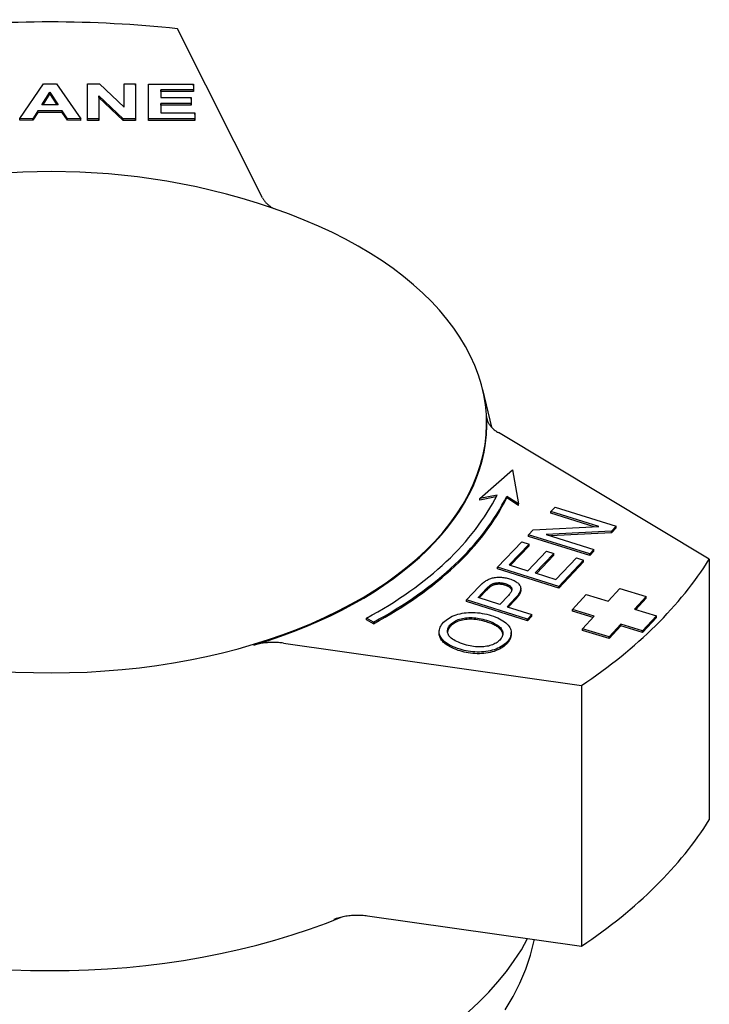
# Model space of a CAD drawing. Header units: millimetres. Extents: x 93 to 376, y -75 to 291.
# Tile 19 of 19: x 341 to 376, y 144 to 194. Entities that reach past the tile are written whole.
import ezdxf

# ---------------------------------------------------------------- set-up
doc = ezdxf.new("R2010")
doc.units = ezdxf.units.MM
doc.layers.add('Detail', color=2, linetype='Continuous')

msp = doc.modelspace()

# ---------------------------------------------------------------- linework, layer by layer
at = {"layer": 'Detail'}
for p, q in [((353.67, 184.946), (349.392, 193.45)), ((341.469, 188.93), (342.66, 190.678)), ((342.66, 190.678), (343.316, 190.678)), ((343.316, 190.678), (344.529, 188.927)), ((344.863, 188.927), (344.869, 190.676)), ((344.869, 190.676), (345.466, 190.676)), ((345.466, 190.676), (346.715, 189.501)), ((346.715, 189.501), (346.719, 190.674)), ((346.719, 190.674), (347.289, 190.674)), ((347.289, 190.674), (347.283, 188.924)), ((347.289, 190.592), (347.289, 190.674)), ((347.937, 188.924), (347.942, 190.673)), ((347.942, 190.673), (350.204, 190.671)), ((350.204, 190.671), (350.203, 190.375)), ((350.204, 190.589), (350.204, 190.671)), ((342.564, 189.622), (342.98, 190.27)), ((342.98, 190.188), (342.616, 189.622)), ((342.98, 190.27), (343.398, 189.621)), ((342.98, 190.188), (342.98, 190.27)), ((343.346, 189.622), (342.98, 190.188)), ((347.289, 190.592), (347.283, 188.842)), ((348.557, 190.376), (348.556, 189.988)), ((348.557, 190.295), (348.556, 189.988)), ((350.203, 190.375), (348.557, 190.376)), ((348.557, 190.295), (348.557, 190.376)), ((350.203, 190.293), (348.557, 190.295)), ((350.204, 190.589), (350.203, 190.293)), ((350.203, 190.293), (350.203, 190.375)), ((345.436, 190.074), (345.433, 188.926)), ((345.436, 189.992), (345.433, 188.844)), ((346.667, 188.925), (345.436, 190.074)), ((345.436, 189.992), (345.436, 190.074)), ((346.667, 188.843), (345.436, 189.992)), ((348.555, 189.692), (348.553, 189.219)), ((350.087, 189.691), (348.555, 189.692)), ((348.555, 189.611), (348.555, 189.692)), ((348.556, 189.988), (350.088, 189.987)), ((350.088, 189.987), (350.087, 189.691)), ((350.088, 189.905), (350.087, 189.609)), ((350.087, 189.609), (350.087, 189.691)), ((350.088, 189.905), (350.088, 189.987)), ((342.377, 189.326), (342.122, 188.929)), ((342.377, 189.245), (342.122, 188.847)), ((343.595, 189.325), (342.377, 189.326)), ((342.377, 189.245), (342.377, 189.326)), ((343.595, 189.243), (342.377, 189.245)), ((343.398, 189.621), (342.564, 189.622)), ((343.859, 188.928), (343.595, 189.325)), ((343.595, 189.243), (343.595, 189.325)), ((343.859, 188.846), (343.595, 189.243)), ((348.553, 189.219), (350.257, 189.217)), ((348.555, 189.611), (348.554, 189.219)), ((350.087, 189.609), (348.555, 189.611)), ((350.257, 189.217), (350.257, 188.921)), ((350.257, 189.136), (350.257, 189.217)), ((342.122, 188.929), (341.469, 188.93)), ((341.469, 188.848), (341.469, 188.93)), ((342.122, 188.847), (341.469, 188.848)), ((342.122, 188.847), (342.122, 188.929)), ((344.529, 188.927), (343.859, 188.928)), ((343.859, 188.846), (343.859, 188.928)), ((344.529, 188.845), (343.859, 188.846)), ((344.529, 188.845), (344.529, 188.927)), ((345.433, 188.926), (344.863, 188.927)), ((344.863, 188.845), (344.863, 188.927)), ((345.433, 188.844), (344.863, 188.845)), ((345.433, 188.844), (345.433, 188.926)), ((347.283, 188.924), (346.667, 188.925)), ((346.667, 188.843), (346.667, 188.925)), ((347.283, 188.842), (346.667, 188.843)), ((347.283, 188.842), (347.283, 188.924)), ((350.257, 188.921), (347.937, 188.924)), ((347.937, 188.842), (347.937, 188.924)), ((350.257, 188.84), (347.937, 188.842)), ((350.257, 189.136), (350.257, 188.84)), ((350.257, 188.84), (350.257, 188.921)), ((364.732, 175.316), (365.187, 173.411)), ((376.133, 166.779), (365.527, 173.143)), ((364.588, 169.832), (366.231, 171.271)), ((366.231, 171.271), (366.535, 169.56)), ((365.46, 170.005), (364.588, 169.832)), ((365.415, 169.914), (364.588, 169.75)), ((364.588, 169.75), (364.588, 169.832)), ((366.535, 169.56), (365.947, 169.937)), ((365.947, 169.855), (365.947, 169.937)), ((366.535, 169.478), (365.947, 169.855)), ((366.535, 169.478), (366.535, 169.56)), ((368.162, 169.173), (368.375, 169.395)), ((368.375, 169.395), (371.445, 168.431)), ((370.572, 168.416), (368.162, 169.173)), ((368.162, 169.091), (368.162, 169.173)), ((370.348, 168.404), (368.162, 169.091)), ((367.278, 168.247), (370.572, 168.416)), ((371.445, 168.431), (371.217, 168.192)), ((371.445, 168.349), (371.217, 168.11)), ((371.445, 168.349), (371.445, 168.431)), ((367.05, 168.008), (367.278, 168.247)), ((370.12, 167.043), (367.05, 168.008)), ((367.05, 167.926), (367.05, 168.008)), ((370.12, 166.962), (367.05, 167.926)), ((371.217, 168.192), (367.923, 168.023)), ((367.923, 168.023), (370.333, 167.266)), ((371.217, 168.11), (368.147, 167.953)), ((371.217, 168.11), (371.217, 168.192)), ((365.489, 166.373), (366.707, 167.648)), ((367.069, 167.534), (366.075, 166.493)), ((367.069, 167.452), (366.135, 166.474)), ((366.707, 167.648), (367.069, 167.534)), ((367.069, 167.452), (367.069, 167.534)), ((367.013, 166.198), (367.945, 167.174)), ((368.308, 167.06), (367.376, 166.084)), ((368.308, 166.978), (367.436, 166.065)), ((367.945, 167.174), (368.308, 167.06)), ((368.308, 166.978), (368.308, 167.06)), ((370.333, 167.266), (370.12, 167.043)), ((370.333, 167.184), (370.12, 166.962)), ((370.12, 166.962), (370.12, 167.043)), ((370.333, 167.184), (370.333, 167.266)), ((368.559, 165.409), (365.489, 166.373)), ((365.489, 166.291), (365.489, 166.373)), ((366.075, 166.493), (367.013, 166.198)), ((368.419, 165.756), (369.452, 166.838)), ((369.815, 166.724), (368.559, 165.409)), ((369.815, 166.642), (368.559, 165.327)), ((369.452, 166.838), (369.815, 166.724)), ((369.815, 166.642), (369.815, 166.724)), ((376.133, 166.779), (376.133, 153.673)), ((368.559, 165.327), (365.489, 166.291)), ((367.376, 166.084), (368.419, 165.756)), ((363.917, 164.726), (364.551, 165.391)), ((368.559, 165.327), (368.559, 165.409)), ((364.503, 164.846), (364.933, 165.297)), ((364.933, 165.215), (364.563, 164.827)), ((366.035, 164.956), (365.6, 164.501)), ((366.653, 165.223), (366.653, 165.305)), ((369.246, 164.246), (369.947, 165.007)), ((369.947, 165.007), (371.052, 164.671)), ((371.052, 164.671), (371.637, 165.305)), ((371.637, 165.305), (372.963, 164.902)), ((372.963, 164.902), (372.378, 164.269)), ((372.963, 164.82), (372.963, 164.902)), ((366.987, 163.762), (363.917, 164.726)), ((363.917, 164.645), (363.917, 164.726)), ((366.987, 163.68), (363.917, 164.645)), ((365.6, 164.501), (364.503, 164.846)), ((366.395, 164.84), (365.963, 164.387)), ((365.963, 164.387), (367.21, 163.996)), ((366.395, 164.758), (366.023, 164.369)), ((372.963, 164.82), (372.437, 164.251)), ((367.21, 163.996), (366.987, 163.762)), ((367.21, 163.914), (366.987, 163.68)), ((367.21, 163.914), (367.21, 163.996)), ((370.35, 163.911), (369.246, 164.246)), ((369.246, 164.164), (369.246, 164.246)), ((370.291, 163.847), (369.246, 164.164)), ((369.765, 163.277), (370.35, 163.911)), ((372.378, 164.269), (373.482, 163.933)), ((373.482, 163.933), (372.781, 163.173)), ((373.482, 163.851), (373.482, 163.933)), ((359.241, 163.607), (358.898, 163.816)), ((358.898, 163.734), (358.898, 163.816)), ((359.241, 163.525), (358.898, 163.734)), ((359.241, 163.525), (359.241, 163.607)), ((366.987, 163.68), (366.987, 163.762)), ((371.676, 163.508), (371.091, 162.874)), ((371.676, 163.426), (371.091, 162.793)), ((372.781, 163.173), (371.676, 163.508)), ((371.676, 163.426), (371.676, 163.508)), ((372.781, 163.091), (371.676, 163.426)), ((373.482, 163.851), (372.781, 163.091)), ((362.55, 163.051), (362.55, 163.133)), ((366.167, 163.01), (366.167, 163.092)), ((371.091, 162.874), (369.765, 163.277)), ((369.765, 163.195), (369.765, 163.277)), ((371.091, 162.793), (369.765, 163.195)), ((372.781, 163.091), (372.781, 163.173)), ((354.725, 162.556), (369.714, 160.428)), ((371.091, 162.793), (371.091, 162.874)), ((369.714, 160.428), (369.714, 147.321)), ((358.952, 148.849), (369.714, 147.321)), ((367.327, 147.596), (367.341, 147.658))]:
    msp.add_line(p, q, dxfattribs=at)
at = {"layer": 'Detail', "flags": 128}
for points in [[(355.018, 184.123), (354.214, 184.412), (353.421, 184.676), (352.639, 184.915), (351.865, 185.13), (351.1, 185.323), (350.344, 185.496), (348.851, 185.786), (347.381, 186.004), (345.929, 186.156), (344.487, 186.246), (343.052, 186.276), (341.616, 186.246), (340.175, 186.156), (338.722, 186.004), (337.253, 185.786), (335.76, 185.496), (335.003, 185.323), (334.238, 185.13), (333.465, 184.915), (332.682, 184.676), (331.889, 184.412), (331.085, 184.123)], [(353.67, 184.946), (353.683, 184.92), (353.697, 184.895), (353.712, 184.87), (353.728, 184.845), (353.745, 184.821), (353.763, 184.797), (353.782, 184.772), (353.802, 184.749), (353.822, 184.725), (353.843, 184.702), (353.866, 184.678), (353.889, 184.656), (353.913, 184.633), (353.938, 184.611), (353.963, 184.589), (353.99, 184.567), (354.017, 184.546), (354.045, 184.525), (354.074, 184.504), (354.104, 184.484), (354.134, 184.464), (354.165, 184.445), (354.197, 184.426), (354.23, 184.407)], [(364.934, 173.947), (364.937, 173.91), (364.942, 173.873), (364.949, 173.836), (364.958, 173.799), (364.969, 173.763), (364.982, 173.726), (364.997, 173.69), (365.014, 173.654), (365.033, 173.618), (365.054, 173.583), (365.076, 173.548), (365.101, 173.514), (365.127, 173.48), (365.155, 173.446), (365.185, 173.413), (365.216, 173.38), (365.25, 173.348), (365.285, 173.317), (365.321, 173.286), (365.359, 173.256), (365.399, 173.227), (365.44, 173.198), (365.483, 173.17), (365.527, 173.143)], [(364.838, 165.65), (364.879, 165.678), (364.921, 165.705), (364.963, 165.729), (365.007, 165.752), (365.051, 165.773), (365.096, 165.791), (365.142, 165.808), (365.188, 165.822), (365.236, 165.835), (365.286, 165.846), (365.337, 165.854), (365.39, 165.861), (365.445, 165.866), (365.501, 165.869), (365.559, 165.871), (365.619, 165.87), (365.679, 165.868), (365.739, 165.863), (365.799, 165.856), (365.858, 165.847), (365.916, 165.837), (365.975, 165.824), (366.033, 165.809), (366.09, 165.792)], [(364.551, 165.391), (364.565, 165.405), (364.579, 165.419), (364.593, 165.433), (364.606, 165.447), (364.619, 165.46), (364.632, 165.473), (364.645, 165.485), (364.658, 165.498), (364.67, 165.51), (364.683, 165.521), (364.695, 165.532), (364.707, 165.543), (364.719, 165.554), (364.731, 165.564), (364.742, 165.574), (364.753, 165.584), (364.765, 165.593), (364.776, 165.602), (364.786, 165.611), (364.797, 165.619), (364.808, 165.627), (364.818, 165.635), (364.828, 165.643), (364.838, 165.65)], [(364.933, 165.297), (364.946, 165.31), (364.958, 165.323), (364.97, 165.335), (364.982, 165.347), (364.993, 165.358), (365.005, 165.369), (365.016, 165.38), (365.027, 165.391), (365.037, 165.401), (365.048, 165.41), (365.058, 165.419), (365.068, 165.428), (365.078, 165.437), (365.087, 165.445), (365.096, 165.453), (365.105, 165.46), (365.114, 165.467), (365.123, 165.474), (365.131, 165.48), (365.139, 165.486), (365.147, 165.491), (365.154, 165.496), (365.162, 165.501), (365.169, 165.506)], [(365.169, 165.424), (365.162, 165.419), (365.154, 165.415), (365.147, 165.409), (365.139, 165.404), (365.131, 165.398), (365.123, 165.392), (365.114, 165.385), (365.105, 165.378), (365.096, 165.371), (365.087, 165.363), (365.078, 165.355), (365.068, 165.346), (365.058, 165.338), (365.048, 165.328), (365.037, 165.319), (365.027, 165.309), (365.016, 165.298), (365.005, 165.287), (364.993, 165.276), (364.982, 165.265), (364.97, 165.253), (364.958, 165.241), (364.946, 165.228), (364.933, 165.215)], [(365.169, 165.506), (365.191, 165.518), (365.214, 165.53), (365.237, 165.54), (365.262, 165.55), (365.287, 165.559), (365.314, 165.567), (365.341, 165.574), (365.369, 165.58), (365.398, 165.586), (365.427, 165.59), (365.458, 165.593), (365.489, 165.596), (365.521, 165.597), (365.553, 165.598), (365.585, 165.598), (365.617, 165.596), (365.649, 165.594), (365.681, 165.59), (365.713, 165.586), (365.745, 165.58), (365.777, 165.574), (365.809, 165.566), (365.841, 165.558), (365.873, 165.548)], [(365.873, 165.466), (365.841, 165.476), (365.809, 165.484), (365.777, 165.492), (365.745, 165.498), (365.713, 165.504), (365.681, 165.508), (365.649, 165.512), (365.617, 165.514), (365.585, 165.516), (365.553, 165.516), (365.521, 165.516), (365.489, 165.514), (365.458, 165.512), (365.427, 165.508), (365.398, 165.504), (365.369, 165.499), (365.341, 165.492), (365.314, 165.485), (365.287, 165.477), (365.262, 165.468), (365.237, 165.459), (365.214, 165.448), (365.191, 165.436), (365.169, 165.424)], [(365.873, 165.548), (365.916, 165.534), (365.956, 165.518), (365.993, 165.503), (366.027, 165.486), (366.058, 165.468), (366.087, 165.45), (366.112, 165.431), (366.134, 165.411), (366.154, 165.39), (366.171, 165.369), (366.184, 165.347), (366.195, 165.324), (366.203, 165.3), (366.206, 165.274), (366.206, 165.248), (366.202, 165.22), (366.194, 165.192), (366.183, 165.162), (366.168, 165.13), (366.149, 165.098), (366.126, 165.064), (366.099, 165.03), (366.069, 164.994), (366.035, 164.956)], [(366.202, 165.22), (366.198, 165.233), (366.194, 165.246), (366.188, 165.258), (366.181, 165.27), (366.174, 165.282), (366.166, 165.294), (366.157, 165.305), (366.147, 165.317), (366.136, 165.328), (366.124, 165.339), (366.112, 165.349), (366.098, 165.36), (366.084, 165.37), (366.069, 165.38), (366.053, 165.389), (366.037, 165.399), (366.019, 165.408), (366.001, 165.417), (365.982, 165.426), (365.961, 165.434), (365.94, 165.443), (365.919, 165.451), (365.896, 165.458), (365.873, 165.466)], [(366.09, 165.792), (366.154, 165.771), (366.213, 165.748), (366.27, 165.724), (366.322, 165.698), (366.371, 165.671), (366.417, 165.643), (366.459, 165.613), (366.498, 165.581), (366.532, 165.548), (366.564, 165.514), (366.592, 165.478), (366.616, 165.441), (366.635, 165.402), (366.647, 165.361), (366.653, 165.318), (366.651, 165.273), (366.643, 165.226), (366.628, 165.177), (366.606, 165.125), (366.578, 165.072), (366.542, 165.017), (366.5, 164.96), (366.451, 164.901), (366.395, 164.84)], [(366.653, 165.223), (366.653, 165.206), (366.651, 165.19), (366.649, 165.173), (366.646, 165.156), (366.642, 165.138), (366.637, 165.121), (366.631, 165.103), (366.624, 165.085), (366.617, 165.066), (366.608, 165.048), (366.599, 165.029), (366.588, 165.009), (366.577, 164.99), (366.565, 164.97), (366.552, 164.95), (366.538, 164.93), (366.523, 164.909), (366.508, 164.888), (366.491, 164.867), (366.474, 164.846), (366.455, 164.824), (366.436, 164.802), (366.416, 164.78), (366.395, 164.758)], [(362.774, 163.603), (362.835, 163.662), (362.901, 163.718), (362.971, 163.77), (363.047, 163.819), (363.127, 163.864), (363.212, 163.906), (363.303, 163.944), (363.398, 163.979), (363.497, 164.01), (363.598, 164.036), (363.701, 164.058), (363.806, 164.075), (363.914, 164.088), (364.023, 164.096), (364.135, 164.1), (364.249, 164.1), (364.364, 164.095), (364.48, 164.086), (364.595, 164.072), (364.71, 164.055), (364.825, 164.033), (364.94, 164.008), (365.056, 163.978), (365.171, 163.944)], [(365.171, 163.944), (365.284, 163.906), (365.391, 163.866), (365.492, 163.823), (365.586, 163.778), (365.675, 163.73), (365.757, 163.681), (365.832, 163.628), (365.902, 163.574), (365.964, 163.517), (366.018, 163.459), (366.064, 163.401), (366.101, 163.341), (366.13, 163.28), (366.151, 163.219), (366.163, 163.156), (366.167, 163.092), (366.164, 163.028), (366.153, 162.964), (366.136, 162.902), (366.113, 162.841), (366.082, 162.781), (366.045, 162.721), (366, 162.663), (365.949, 162.605)], [(363.598, 162.248), (363.474, 162.289), (363.358, 162.332), (363.25, 162.377), (363.15, 162.423), (363.057, 162.471), (362.972, 162.521), (362.895, 162.573), (362.826, 162.627), (362.764, 162.682), (362.71, 162.74), (362.664, 162.799), (362.626, 162.86), (362.595, 162.922), (362.573, 162.983), (362.558, 163.045), (362.551, 163.107), (362.551, 163.169), (362.56, 163.231), (362.576, 163.293), (362.6, 163.355), (362.632, 163.417), (362.671, 163.479), (362.719, 163.541), (362.774, 163.603)], [(363.832, 162.487), (363.72, 162.524), (363.617, 162.561), (363.521, 162.599), (363.433, 162.638), (363.353, 162.678), (363.281, 162.718), (363.217, 162.759), (363.161, 162.801), (363.112, 162.844), (363.071, 162.887), (363.039, 162.931), (363.014, 162.976), (362.995, 163.021), (362.982, 163.066), (362.974, 163.11), (362.97, 163.154), (362.972, 163.198), (362.979, 163.241), (362.99, 163.284), (363.007, 163.327), (363.029, 163.369), (363.055, 163.411), (363.087, 163.453), (363.124, 163.494)], [(363.124, 163.413), (363.113, 163.401), (363.102, 163.389), (363.092, 163.377), (363.082, 163.365), (363.073, 163.353), (363.064, 163.341), (363.055, 163.329), (363.047, 163.317), (363.039, 163.305), (363.032, 163.293), (363.025, 163.281), (363.018, 163.269), (363.012, 163.256), (363.007, 163.244), (363.001, 163.232), (362.996, 163.22), (362.992, 163.207), (362.988, 163.195), (362.984, 163.183), (362.981, 163.17), (362.978, 163.158), (362.976, 163.146), (362.974, 163.133), (362.972, 163.121)], [(363.124, 163.494), (363.168, 163.537), (363.215, 163.577), (363.266, 163.614), (363.321, 163.648), (363.379, 163.68), (363.442, 163.71), (363.508, 163.737), (363.578, 163.761), (363.651, 163.782), (363.725, 163.8), (363.802, 163.815), (363.88, 163.826), (363.961, 163.834), (364.043, 163.839), (364.127, 163.84), (364.214, 163.838), (364.301, 163.832), (364.39, 163.824), (364.479, 163.812), (364.569, 163.797), (364.66, 163.779), (364.751, 163.757), (364.844, 163.733), (364.937, 163.705)], [(364.937, 163.623), (364.844, 163.651), (364.751, 163.675), (364.66, 163.697), (364.569, 163.715), (364.479, 163.73), (364.39, 163.742), (364.301, 163.75), (364.214, 163.756), (364.127, 163.758), (364.043, 163.757), (363.961, 163.752), (363.88, 163.744), (363.802, 163.733), (363.725, 163.718), (363.651, 163.7), (363.578, 163.679), (363.508, 163.655), (363.442, 163.628), (363.379, 163.598), (363.321, 163.566), (363.266, 163.532), (363.215, 163.495), (363.168, 163.455), (363.124, 163.413)], [(364.937, 163.705), (365.033, 163.673), (365.123, 163.64), (365.207, 163.606), (365.285, 163.571), (365.357, 163.535), (365.423, 163.497), (365.482, 163.458), (365.536, 163.419), (365.584, 163.377), (365.626, 163.335), (365.661, 163.292), (365.691, 163.247), (365.715, 163.202), (365.733, 163.157), (365.745, 163.112), (365.752, 163.068), (365.753, 163.023), (365.748, 162.978), (365.737, 162.934), (365.721, 162.89), (365.699, 162.845), (365.672, 162.801), (365.638, 162.757), (365.599, 162.713)], [(365.75, 162.997), (365.746, 163.026), (365.739, 163.056), (365.729, 163.085), (365.717, 163.115), (365.703, 163.144), (365.686, 163.174), (365.666, 163.203), (365.644, 163.232), (365.619, 163.26), (365.592, 163.288), (365.562, 163.315), (365.53, 163.342), (365.494, 163.368), (365.457, 163.394), (365.417, 163.419), (365.374, 163.444), (365.328, 163.468), (365.28, 163.491), (365.229, 163.515), (365.176, 163.537), (365.12, 163.559), (365.062, 163.581), (365.001, 163.602), (364.937, 163.623)], [(363.598, 162.166), (363.512, 162.194), (363.431, 162.223), (363.353, 162.252), (363.278, 162.283), (363.207, 162.314), (363.14, 162.346), (363.076, 162.379), (363.016, 162.413), (362.96, 162.447), (362.907, 162.483), (362.858, 162.519), (362.812, 162.556), (362.77, 162.594), (362.732, 162.633), (362.698, 162.673), (362.667, 162.714), (362.639, 162.755), (362.616, 162.797), (362.595, 162.84), (362.579, 162.882), (362.566, 162.924), (362.557, 162.967), (362.552, 163.009), (362.55, 163.051)], [(366.167, 163.01), (366.167, 162.988), (366.166, 162.967), (366.164, 162.946), (366.161, 162.925), (366.158, 162.904), (366.154, 162.883), (366.149, 162.862), (366.143, 162.841), (366.136, 162.82), (366.129, 162.8), (366.121, 162.779), (366.113, 162.759), (366.103, 162.739), (366.093, 162.719), (366.082, 162.699), (366.07, 162.679), (366.058, 162.659), (366.045, 162.639), (366.031, 162.62), (366.016, 162.6), (366, 162.581), (365.984, 162.562), (365.967, 162.542), (365.949, 162.523)], [(354.725, 162.556), (354.662, 162.565), (354.599, 162.572), (354.536, 162.578), (354.472, 162.583), (354.408, 162.587), (354.344, 162.59), (354.28, 162.592), (354.215, 162.593), (354.151, 162.592), (354.087, 162.591), (354.022, 162.588), (353.958, 162.585), (353.894, 162.58), (353.831, 162.574), (353.768, 162.567), (353.705, 162.559), (353.643, 162.55), (353.581, 162.539), (353.52, 162.528), (353.459, 162.516), (353.4, 162.502), (353.34, 162.487), (353.282, 162.472), (353.225, 162.455)], [(365.949, 162.605), (365.887, 162.545), (365.82, 162.488), (365.748, 162.435), (365.671, 162.386), (365.589, 162.34), (365.503, 162.298), (365.411, 162.26), (365.314, 162.225), (365.214, 162.195), (365.112, 162.169), (365.008, 162.148), (364.903, 162.131), (364.795, 162.119), (364.685, 162.111), (364.574, 162.107), (364.46, 162.108), (364.347, 162.113), (364.235, 162.122), (364.124, 162.134), (364.016, 162.15), (363.909, 162.169), (363.804, 162.192), (363.7, 162.218), (363.598, 162.248)], [(365.949, 162.523), (365.887, 162.463), (365.82, 162.406), (365.748, 162.353), (365.671, 162.304), (365.589, 162.258), (365.503, 162.216), (365.411, 162.178), (365.314, 162.144), (365.214, 162.113), (365.112, 162.087), (365.008, 162.066), (364.903, 162.049), (364.795, 162.037), (364.685, 162.029), (364.574, 162.025), (364.46, 162.026), (364.347, 162.031), (364.235, 162.04), (364.124, 162.052), (364.016, 162.068), (363.909, 162.087), (363.804, 162.11), (363.7, 162.136), (363.598, 162.166)], [(365.599, 162.713), (365.556, 162.672), (365.51, 162.632), (365.461, 162.596), (365.408, 162.562), (365.352, 162.53), (365.293, 162.501), (365.231, 162.475), (365.165, 162.452), (365.096, 162.431), (365.024, 162.412), (364.948, 162.397), (364.869, 162.384), (364.788, 162.374), (364.706, 162.367), (364.623, 162.364), (364.539, 162.364), (364.454, 162.367), (364.369, 162.374), (364.282, 162.384), (364.194, 162.398), (364.105, 162.415), (364.015, 162.436), (363.924, 162.46), (363.832, 162.487)], [(357.26, 148.676), (357.322, 148.699), (357.384, 148.721), (357.449, 148.742), (357.514, 148.762), (357.581, 148.78), (357.648, 148.796), (357.717, 148.812), (357.786, 148.826), (357.857, 148.838), (357.928, 148.849), (358, 148.859), (358.073, 148.867), (358.146, 148.873), (358.219, 148.879), (358.292, 148.882), (358.366, 148.885), (358.44, 148.885), (358.514, 148.885), (358.588, 148.882), (358.661, 148.879), (358.735, 148.874), (358.808, 148.867), (358.88, 148.859), (358.952, 148.849)], [(365.869, 144.118), (366.263, 144.783), (366.607, 145.465), (366.9, 146.162), (367.141, 146.873), (367.327, 147.596)]]:
    msp.add_lwpolyline(points, dxfattribs=at)
at = {"layer": 'Detail'}
for centre, major_axis, start_param, end_param in [((342.933, 173.574), (-35.25, 0), 4.52811, 4.893255), ((343.052, 173.614), (-21.883, 0), 5.290973, 10.41699), ((343.052, 173.574), (21.892, 0), 5.195665, 6.312922), ((342.618, 173.735), (23.75, 0), 5.467632, 6.005844), ((342.618, 173.735), (24.25, 0), 5.467632, 6.006637), ((342.618, 173.653), (24.25, 0), 5.467632, 6.006637), ((342.933, 173.574), (35.25, 0), 5.575307, 5.940453), ((342.933, 160.468), (35.25, 0), 5.575307, 5.940453), ((343.052, 160.426), (25, 0), 4.079655, 5.338934), ((343.052, 151.825), (-25, 0), 0.285126, 2.850291)]:
    msp.add_ellipse(centre, major_axis=major_axis, ratio=0.573576, start_param=start_param, end_param=end_param, dxfattribs=at)

doc.saveas('drawing.dxf')
